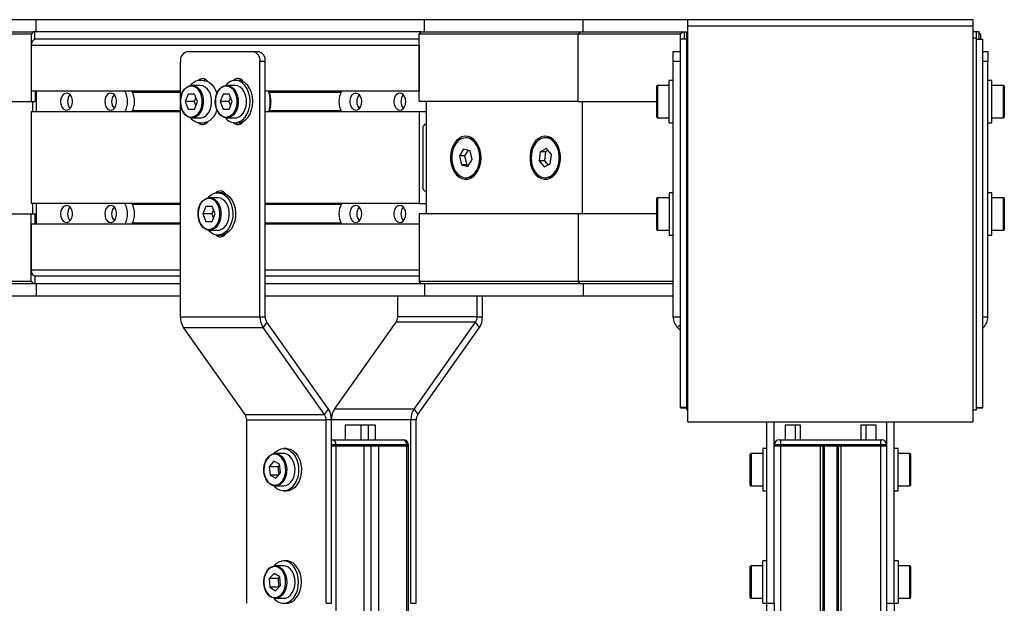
# Model space of a CAD drawing. Header units: millimetres. Extents: x 0 to 420, y 0 to 297.
# Tile 34 of 35: x 283 to 303, y 230 to 241. Entities that reach past the tile are written whole.
import ezdxf

# ---------------------------------------------------------------- set-up
doc = ezdxf.new("R2010")
doc.units = ezdxf.units.MM

msp = doc.modelspace()

# ---------------------------------------------------------------- linework, layer by layer
at = {"color": 7, "linetype": 'Continuous', "lineweight": 25}
for p, q in [((283.36878, 241.48329), (280.1868, 241.48329)), ((283.36878, 241.24329), (283.36878, 241.48329)), ((291.13886, 241.48329), (283.36878, 241.48329)), ((291.13886, 241.24329), (291.13886, 241.48329)), ((294.32084, 241.48329), (291.13886, 241.48329)), ((294.32084, 241.24329), (294.32084, 241.48329)), ((296.41283, 241.48329), (294.32084, 241.48329)), ((302.12783, 241.48347), (296.41283, 241.48347)), ((296.41283, 241.35896), (296.41283, 241.48347)), ((296.41283, 233.42574), (296.41283, 241.35896)), ((296.41283, 241.35896), (302.12783, 241.35896)), ((302.12783, 241.35896), (302.12783, 241.48347)), ((302.12783, 233.42574), (302.12783, 241.35896)), ((283.26802, 241.19329), (280.08604, 241.19329)), ((280.1214, 241.24329), (283.30338, 241.24329)), ((283.30338, 241.24329), (283.26802, 241.19329)), ((283.26802, 241.19329), (283.26802, 239.84329)), ((283.33873, 241.24329), (283.30338, 241.24329)), ((291.07345, 241.24329), (283.33873, 241.24329)), ((283.33873, 241.09329), (283.33873, 241.24329)), ((291.03809, 241.19329), (291.07345, 241.24329)), ((294.22007, 241.19329), (291.03809, 241.19329)), ((291.03809, 239.84329), (291.03809, 241.19329)), ((291.07345, 241.24329), (294.25543, 241.24329)), ((294.25543, 241.24329), (294.22007, 241.19329)), ((296.27033, 241.19329), (294.22007, 241.19329)), ((294.22007, 239.84329), (294.22007, 241.19329)), ((294.25543, 241.24329), (296.32033, 241.24329)), ((296.32033, 241.24329), (296.27033, 241.19329)), ((296.27033, 241.09329), (296.27033, 241.19329)), ((296.32033, 241.24329), (296.34533, 241.24329)), ((296.34533, 241.24329), (296.41283, 241.24329)), ((296.34533, 241.09329), (296.34533, 241.24329)), ((296.39533, 241.24309), (296.41283, 241.24309)), ((296.39533, 241.12215), (296.39533, 241.24309)), ((296.39533, 233.66579), (296.39533, 241.12215)), ((296.41283, 241.12215), (296.39533, 241.12215)), ((302.24533, 241.24329), (302.12783, 241.24329)), ((302.19533, 241.24309), (302.12783, 241.24309)), ((302.12783, 241.12215), (302.19533, 241.12215)), ((302.19533, 241.12215), (302.19533, 241.24309)), ((302.19533, 233.66579), (302.19533, 241.12215)), ((302.24533, 241.09329), (302.24533, 241.24329)), ((302.27033, 241.19329), (302.24533, 241.21829)), ((302.27033, 241.19329), (302.27033, 241.09329)), ((291.03809, 240.96829), (283.26802, 240.96829)), ((283.26802, 240.96829), (283.26802, 240.05079)), ((291.03809, 241.09329), (283.33873, 241.09329)), ((291.03809, 240.96829), (291.03809, 240.05079)), ((296.39533, 241.09329), (296.27033, 241.09329)), ((296.27033, 233.71568), (296.27033, 241.09329)), ((302.19533, 241.09329), (302.32033, 241.09329)), ((302.32033, 233.71568), (302.32033, 241.09329)), ((286.39734, 240.84329), (287.70548, 240.84329)), ((287.70548, 240.84329), (287.81155, 240.84329)), ((296.12033, 240.84329), (296.27033, 240.84329)), ((296.12033, 240.64329), (296.12033, 240.84329)), ((302.32033, 240.84329), (302.42033, 240.84329)), ((302.42033, 240.84329), (302.42033, 240.64329)), ((286.25592, 239.88353), (286.25592, 240.64329)), ((287.84691, 235.53042), (287.84691, 240.64329)), ((287.95297, 240.64329), (287.84691, 240.64329)), ((287.95297, 235.53042), (287.95297, 240.64329)), ((296.27033, 240.64329), (296.12033, 240.64329)), ((296.12033, 235.53042), (296.12033, 240.64329)), ((302.42033, 240.64329), (302.32033, 240.64329)), ((302.42033, 235.53042), (302.42033, 240.64329)), ((286.65013, 240.16829), (286.48396, 240.16829)), ((286.7067, 240.26829), (286.65013, 240.26829)), ((286.71836, 240.26797), (286.75089, 240.29212)), ((287.3484, 240.16829), (287.18223, 240.16829)), ((287.40496, 240.26829), (287.3484, 240.26829)), ((287.42484, 240.26736), (287.458, 240.29212)), ((295.79033, 239.53329), (295.79033, 240.15329)), ((296.04033, 240.16829), (295.80533, 240.16829)), ((295.80533, 240.16829), (295.80533, 239.51829)), ((296.12033, 240.26829), (296.04033, 240.26829)), ((296.04033, 239.41829), (296.04033, 240.26829)), ((302.50033, 240.26829), (302.42033, 240.26829)), ((302.50033, 239.72886), (302.50033, 240.26829)), ((302.73533, 240.16829), (302.50033, 240.16829)), ((302.73533, 239.51829), (302.73533, 240.16829)), ((302.75033, 240.15329), (302.75033, 239.53329)), ((286.25592, 240.05079), (283.26802, 240.05079)), ((283.34934, 240.05079), (283.34934, 239.84329)), ((283.36702, 240.05079), (283.36702, 239.63579)), ((286.25592, 240.02829), (285.29544, 240.02829)), ((286.41211, 239.99329), (286.35088, 239.84329)), ((286.53459, 239.99329), (286.41211, 239.99329)), ((286.56174, 239.92679), (286.52765, 239.84329)), ((286.59583, 239.84329), (286.53459, 239.99329)), ((287.11038, 239.99329), (287.04914, 239.84329)), ((287.23286, 239.99329), (287.11038, 239.99329)), ((287.26001, 239.92679), (287.22592, 239.84329)), ((287.29409, 239.84329), (287.23286, 239.99329)), ((291.03809, 240.05079), (287.95297, 240.05079)), ((288.01426, 240.05079), (288.0302, 240.0227)), ((288.02977, 240.02066), (288.01647, 240.05079)), ((289.47029, 240.02829), (288.0264, 240.02829)), ((280.08604, 239.84329), (283.26802, 239.84329)), ((283.26802, 239.84329), (283.34934, 239.84329)), ((283.29631, 239.84329), (283.29631, 239.63579)), ((286.25592, 235.53042), (286.25592, 239.80306)), ((286.35088, 239.84329), (286.41211, 239.69329)), ((286.52765, 239.84329), (286.35088, 239.84329)), ((286.52765, 239.84329), (286.56174, 239.7598)), ((286.53459, 239.69329), (286.59583, 239.84329)), ((287.04914, 239.84329), (287.11038, 239.69329)), ((287.22592, 239.84329), (287.04914, 239.84329)), ((287.22592, 239.84329), (287.26001, 239.7598)), ((287.23286, 239.69329), (287.29409, 239.84329)), ((288.04974, 239.72333), (288.05292, 239.73305)), ((294.22007, 239.84329), (291.03809, 239.84329)), ((291.17244, 239.84329), (291.17244, 237.59329)), ((294.22007, 239.84329), (295.79033, 239.84329)), ((294.30139, 239.84329), (294.30139, 237.59329)), ((302.50033, 239.41829), (302.50033, 239.72886)), ((286.25592, 239.63579), (283.26802, 239.63579)), ((283.26802, 239.63579), (283.26802, 237.80079)), ((283.42005, 239.63579), (283.26802, 239.63579)), ((286.25592, 239.63579), (283.42005, 239.63579)), ((286.25592, 239.65829), (285.29544, 239.65829)), ((286.41211, 239.69329), (286.53459, 239.69329)), ((287.11038, 239.69329), (287.23286, 239.69329)), ((291.03809, 239.63579), (287.95297, 239.63579)), ((291.17244, 239.63579), (287.95297, 239.63579)), ((289.47029, 239.65829), (288.03145, 239.65829)), ((291.03809, 239.63579), (291.03809, 237.80079)), ((291.17244, 239.63579), (291.03809, 239.63579)), ((286.48396, 239.51829), (286.65013, 239.51829)), ((286.65013, 239.41829), (286.7067, 239.41829)), ((286.75089, 239.39447), (286.71836, 239.41861)), ((287.18223, 239.51829), (287.3484, 239.51829)), ((287.3484, 239.41829), (287.40496, 239.41829)), ((287.458, 239.39447), (287.42484, 239.41922)), ((295.80533, 239.51829), (296.04033, 239.51829)), ((296.04033, 239.41829), (296.12033, 239.41829)), ((302.42033, 239.41829), (302.50033, 239.41829)), ((302.50033, 239.51829), (302.73533, 239.51829)), ((291.10881, 239.29829), (291.10881, 238.13829)), ((291.98208, 239.11829), (291.96794, 239.11829)), ((293.57307, 239.11829), (293.55893, 239.11829)), ((291.92547, 238.89301), (291.83971, 238.75364)), ((291.83971, 238.75364), (291.88218, 238.57892)), ((291.94578, 238.75364), (291.83971, 238.75364)), ((292.0537, 238.85766), (291.92547, 238.89301)), ((292.01616, 238.86801), (291.94578, 238.75364)), ((291.94578, 238.75364), (291.98825, 238.57892)), ((292.09617, 238.68295), (292.0537, 238.85766)), ((292.25766, 238.83924), (292.24695, 238.85862)), ((293.45956, 238.83822), (293.4358, 238.65655)), ((293.58269, 238.89996), (293.45956, 238.83822)), ((293.56562, 238.83822), (293.45956, 238.83822)), ((293.56562, 238.83822), (293.54187, 238.65655)), ((293.61382, 238.86239), (293.56562, 238.83822)), ((293.68206, 238.78003), (293.58269, 238.89996)), ((293.6583, 238.59836), (293.68206, 238.78003)), ((293.84865, 238.83924), (293.83794, 238.85862)), ((291.88218, 238.57892), (292.01041, 238.54358)), ((291.98825, 238.57892), (291.88218, 238.57892)), ((291.98825, 238.57892), (292.02579, 238.56857)), ((292.01041, 238.54358), (292.09617, 238.68295)), ((292.24695, 238.57797), (292.25766, 238.59734)), ((293.4358, 238.65655), (293.53517, 238.53662)), ((293.54187, 238.65655), (293.4358, 238.65655)), ((293.53517, 238.53662), (293.6583, 238.59836)), ((293.54187, 238.65655), (293.61011, 238.57419)), ((293.83794, 238.57797), (293.84865, 238.59734)), ((291.96794, 238.31829), (291.98208, 238.31829)), ((293.55893, 238.31829), (293.57307, 238.31829)), ((287.06025, 238.01829), (287.00368, 238.01829)), ((287.07191, 238.01797), (287.10444, 238.04212)), ((296.12033, 238.01829), (296.04033, 238.01829)), ((296.04033, 238.01829), (296.04033, 237.16829)), ((302.50033, 238.01829), (302.42033, 238.01829)), ((302.50033, 237.47886), (302.50033, 238.01829)), ((286.25592, 237.80079), (283.26802, 237.80079)), ((283.29631, 237.80079), (283.29631, 237.59329)), ((283.36702, 237.80079), (283.36702, 237.38579)), ((286.25592, 237.77829), (285.29544, 237.77829)), ((287.00368, 237.91829), (286.83751, 237.91829)), ((291.03809, 237.80079), (287.95297, 237.80079)), ((289.47029, 237.77829), (287.95297, 237.77829)), ((291.03809, 237.80079), (291.17244, 237.80079)), ((295.79033, 237.28329), (295.79033, 237.90329)), ((296.04033, 237.91829), (295.80533, 237.91829)), ((295.80533, 237.91829), (295.80533, 237.26829)), ((302.73533, 237.91829), (302.50033, 237.91829)), ((302.73533, 237.26829), (302.73533, 237.91829)), ((302.75033, 237.90329), (302.75033, 237.28329)), ((280.08604, 237.59329), (283.26802, 237.59329)), ((283.26802, 236.24329), (283.26802, 237.59329)), ((283.26802, 237.59329), (283.34934, 237.59329)), ((283.34934, 237.38579), (283.34934, 237.59329)), ((286.76567, 237.74329), (286.70443, 237.59329)), ((286.70443, 237.59329), (286.76567, 237.44329)), ((286.88121, 237.59329), (286.70443, 237.59329)), ((286.88814, 237.74329), (286.76567, 237.74329)), ((286.91529, 237.67679), (286.88121, 237.59329)), ((286.88121, 237.59329), (286.91529, 237.5098)), ((286.94938, 237.59329), (286.88814, 237.74329)), ((286.88814, 237.44329), (286.94938, 237.59329)), ((291.03809, 237.59329), (291.03809, 236.24329)), ((294.22007, 237.59329), (291.03809, 237.59329)), ((294.22007, 237.59329), (294.22007, 236.24329)), ((295.79033, 237.59329), (294.22007, 237.59329)), ((286.25592, 237.38579), (283.26802, 237.38579)), ((283.26802, 237.38579), (283.26802, 236.46829)), ((286.25592, 237.40829), (285.29544, 237.40829)), ((286.76567, 237.44329), (286.88814, 237.44329)), ((289.47029, 237.40829), (287.95297, 237.40829)), ((291.03809, 237.38579), (287.95297, 237.38579)), ((291.03809, 237.38579), (291.03809, 236.46829)), ((302.50033, 237.16829), (302.50033, 237.47886)), ((286.83751, 237.26829), (287.00368, 237.26829)), ((287.00368, 237.16829), (287.06025, 237.16829)), ((287.10444, 237.14447), (287.07191, 237.16861)), ((295.80533, 237.26829), (296.04033, 237.26829)), ((296.04033, 237.16829), (296.12033, 237.16829)), ((302.42033, 237.16829), (302.50033, 237.16829)), ((302.50033, 237.26829), (302.73533, 237.26829)), ((286.25592, 236.46829), (283.26802, 236.46829)), ((291.03809, 236.46829), (287.95297, 236.46829)), ((280.08604, 236.24329), (283.26802, 236.24329)), ((283.30338, 236.19329), (280.1214, 236.19329)), ((283.26802, 236.24329), (283.30338, 236.19329)), ((283.33873, 236.19329), (283.30338, 236.19329)), ((286.25592, 236.34329), (283.33873, 236.34329)), ((283.33873, 236.34329), (283.33873, 236.19329)), ((286.25592, 236.19329), (283.33873, 236.19329)), ((283.36878, 236.19329), (283.36878, 235.95329)), ((291.03809, 236.34329), (287.95297, 236.34329)), ((291.07345, 236.19329), (287.95297, 236.19329)), ((291.03809, 236.24329), (294.22007, 236.24329)), ((291.07345, 236.19329), (291.03809, 236.24329)), ((294.25543, 236.19329), (291.07345, 236.19329)), ((291.13886, 236.19329), (291.13886, 235.95329)), ((294.25543, 236.19329), (294.22007, 236.24329)), ((294.22007, 236.24329), (296.12033, 236.24329)), ((296.12033, 236.19329), (294.25543, 236.19329)), ((294.32084, 236.19329), (294.32084, 235.95329)), ((280.1868, 235.95329), (283.36878, 235.95329)), ((283.36878, 235.95329), (286.25592, 235.95329)), ((287.95297, 235.95329), (291.13886, 235.95329)), ((290.60462, 235.53042), (290.60462, 235.95329)), ((291.13886, 235.95329), (294.32084, 235.95329)), ((292.19561, 235.53042), (292.19561, 235.95329)), ((292.30168, 235.53042), (292.30168, 235.95329)), ((294.32084, 235.95329), (296.12033, 235.95329)), ((286.25592, 235.53042), (287.84691, 235.53042)), ((287.84691, 235.53042), (287.95297, 235.53042)), ((287.98404, 235.42436), (287.90904, 235.31829)), ((289.21667, 233.68116), (287.98404, 235.42436)), ((289.34093, 233.68116), (290.57356, 235.42436)), ((292.16455, 235.42436), (290.57356, 235.42436)), ((292.19561, 235.53042), (290.60462, 235.53042)), ((290.93192, 233.68116), (292.16455, 235.42436)), ((292.23955, 235.31829), (292.16455, 235.42436)), ((292.19561, 235.53042), (292.30168, 235.53042)), ((296.12033, 235.53042), (296.27033, 235.53042)), ((296.27033, 235.38042), (296.2082, 235.31829)), ((302.32033, 235.53042), (302.42033, 235.53042)), ((286.31805, 235.31829), (287.90904, 235.31829)), ((287.55068, 233.57509), (286.31805, 235.31829)), ((289.14167, 233.57509), (287.90904, 235.31829)), ((291.00692, 233.57509), (292.23955, 235.31829)), ((296.27033, 235.25616), (296.2082, 235.31829)), ((302.33246, 235.31829), (302.32033, 235.33042)), ((302.32033, 235.30616), (302.33246, 235.31829)), ((289.14167, 233.57509), (289.21667, 233.68116)), ((290.93192, 233.68116), (289.34093, 233.68116)), ((290.93192, 233.68116), (291.00692, 233.57509)), ((296.39533, 233.71568), (296.27033, 233.71568)), ((296.27033, 233.71035), (296.27033, 233.71568)), ((296.27033, 233.71035), (296.39533, 233.71035)), ((296.39533, 233.66579), (296.41283, 233.66579)), ((302.12783, 233.66579), (302.19533, 233.66579)), ((302.19533, 233.71568), (302.32033, 233.71568)), ((302.19533, 233.71035), (302.32033, 233.71035)), ((302.32033, 233.71035), (302.32033, 233.71568)), ((287.55068, 233.57509), (289.14167, 233.57509)), ((287.58174, 233.46903), (289.17273, 233.46903)), ((287.58174, 229.79329), (287.58174, 233.46903)), ((289.2788, 233.46903), (289.17273, 233.46903)), ((289.17273, 229.79329), (289.17273, 233.46903)), ((290.86979, 233.46903), (289.2788, 233.46903)), ((289.2788, 229.79329), (289.2788, 233.46903)), ((290.97585, 233.46903), (290.86979, 233.46903)), ((290.86979, 229.79329), (290.86979, 233.46903)), ((290.97585, 229.79329), (290.97585, 233.46903)), ((296.41283, 233.42574), (302.12783, 233.42574)), ((297.99533, 229.79329), (297.99533, 233.42574)), ((298.14533, 229.79329), (298.14533, 233.42574)), ((300.39533, 229.79329), (300.39533, 233.42574)), ((300.54533, 229.79329), (300.54533, 233.42574)), ((289.55103, 233.36829), (289.55103, 233.06979)), ((289.55103, 233.36829), (289.86923, 233.36829)), ((289.86923, 233.36829), (289.86923, 233.06979)), ((289.86923, 233.36829), (290.01065, 233.36829)), ((290.01065, 233.36829), (290.01065, 233.06979)), ((290.01065, 233.36829), (290.15207, 233.36829)), ((290.15207, 233.36829), (290.15207, 233.06979)), ((298.36033, 233.36829), (298.36033, 233.06979)), ((298.36033, 233.36829), (298.56033, 233.36829)), ((298.56033, 233.36829), (298.56033, 233.06979)), ((298.56033, 233.36829), (298.66033, 233.36829)), ((298.66033, 233.36829), (298.66033, 233.06979)), ((299.88033, 233.36829), (299.88033, 233.06979)), ((299.88033, 233.36829), (299.98033, 233.36829)), ((299.98033, 233.36829), (299.98033, 233.06979)), ((299.98033, 233.36829), (300.18033, 233.36829)), ((300.18033, 233.36829), (300.18033, 233.06979)), ((289.2788, 233.06979), (289.29648, 233.06979)), ((289.29648, 233.06979), (290.71069, 233.06979)), ((290.71069, 233.06979), (290.71801, 233.06979)), ((298.24533, 233.06979), (298.27033, 233.06979)), ((298.27033, 233.06979), (298.27033, 232.96979)), ((298.27033, 233.06979), (300.27033, 233.06979)), ((300.27033, 233.06979), (300.27033, 232.96979)), ((300.27033, 233.06979), (300.29533, 233.06979)), ((288.37724, 232.89329), (288.32067, 232.89329)), ((289.36719, 232.96979), (289.2788, 232.96979)), ((289.36719, 232.94479), (289.2788, 232.94479)), ((289.2788, 232.94479), (289.36719, 232.94479)), ((289.36719, 232.96979), (289.36719, 232.94479)), ((290.7814, 232.96979), (289.36719, 232.96979)), ((289.36719, 232.94479), (290.7814, 232.94479)), ((289.36719, 232.94479), (289.92757, 232.94479)), ((289.36719, 232.94479), (289.36719, 207.69479)), ((289.92757, 232.94479), (289.92757, 207.69479)), ((290.06899, 232.94479), (290.06899, 207.69479)), ((290.22102, 232.94479), (290.22102, 207.69479)), ((290.22102, 232.94479), (290.7814, 232.94479)), ((290.7814, 232.94479), (290.7814, 232.96979)), ((290.81801, 232.96979), (290.7814, 232.96979)), ((290.81801, 232.94479), (290.7814, 232.94479)), ((290.7814, 232.94479), (290.81801, 232.94479)), ((290.7814, 232.94479), (290.7814, 207.69479)), ((290.81801, 232.94479), (290.81801, 232.96979)), ((290.81801, 207.69479), (290.81801, 232.94479)), ((297.99533, 232.89329), (297.91533, 232.89329)), ((297.91533, 232.89329), (297.91533, 232.04329)), ((298.27033, 232.96979), (298.14533, 232.96979)), ((298.27033, 232.94479), (298.14533, 232.94479)), ((298.14533, 232.94479), (298.27033, 232.94479)), ((300.27033, 232.96979), (298.27033, 232.96979)), ((298.27033, 232.96979), (298.27033, 232.94479)), ((298.27033, 232.94479), (300.27033, 232.94479)), ((298.27033, 232.94479), (299.06283, 232.94479)), ((298.27033, 232.94479), (298.27033, 207.69479)), ((299.06283, 232.94479), (299.06283, 207.69479)), ((299.11703, 232.94479), (299.11703, 207.69479)), ((299.14573, 232.94479), (299.14573, 207.69479)), ((299.39492, 232.94479), (299.39492, 207.69479)), ((299.42363, 232.94479), (299.42363, 207.69479)), ((299.47783, 232.94479), (300.27033, 232.94479)), ((299.47783, 232.94479), (299.47783, 207.69479)), ((300.27033, 232.94479), (300.27033, 232.96979)), ((300.39533, 232.96979), (300.27033, 232.96979)), ((300.39533, 232.94479), (300.27033, 232.94479)), ((300.27033, 232.94479), (300.39533, 232.94479)), ((300.27033, 232.94479), (300.27033, 207.69479)), ((300.62533, 232.89329), (300.54533, 232.89329)), ((300.62533, 232.35386), (300.62533, 232.89329)), ((288.1232, 232.63901), (288.029, 232.5283)), ((288.23808, 232.579), (288.1232, 232.63901)), ((288.32067, 232.79329), (288.1545, 232.79329)), ((297.66533, 232.15829), (297.66533, 232.77829)), ((297.91533, 232.79329), (297.68033, 232.79329)), ((297.68033, 232.79329), (297.68033, 232.14329)), ((300.86033, 232.79329), (300.62533, 232.79329)), ((300.86033, 232.41337), (300.86033, 232.79329)), ((300.87533, 232.77829), (300.87533, 232.41591)), ((288.029, 232.5283), (288.0497, 232.35759)), ((288.20578, 232.5283), (288.029, 232.5283)), ((288.23943, 232.56786), (288.20578, 232.5283)), ((288.20578, 232.5283), (288.22512, 232.36873)), ((288.25878, 232.40828), (288.23808, 232.579)), ((288.0497, 232.35759), (288.16459, 232.29758)), ((288.21565, 232.35759), (288.0497, 232.35759)), ((288.16459, 232.29758), (288.25878, 232.40828)), ((300.62533, 232.04329), (300.62533, 232.35386)), ((300.86033, 232.14329), (300.86033, 232.41337)), ((300.87533, 232.41591), (300.87533, 232.15829)), ((288.1545, 232.14329), (288.32067, 232.14329)), ((288.32067, 232.04329), (288.37724, 232.04329)), ((297.68033, 232.14329), (297.91533, 232.14329)), ((297.91533, 232.04329), (297.99533, 232.04329)), ((300.54533, 232.04329), (300.62533, 232.04329)), ((300.62533, 232.14329), (300.86033, 232.14329)), ((288.32067, 230.54329), (288.1545, 230.54329)), ((288.37724, 230.64329), (288.32067, 230.64329)), ((297.66533, 229.90829), (297.66533, 230.52829)), ((297.91533, 230.54329), (297.68033, 230.54329)), ((297.68033, 230.54329), (297.68033, 229.89329)), ((297.99533, 230.64329), (297.91533, 230.64329)), ((297.91533, 229.79329), (297.91533, 230.64329)), ((300.62533, 230.64329), (300.54533, 230.64329)), ((300.62533, 230.64329), (300.62533, 229.79329)), ((300.86033, 230.54329), (300.62533, 230.54329)), ((300.86033, 230.18333), (300.86033, 230.54329)), ((300.87533, 230.52829), (300.87533, 230.18494)), ((288.13072, 230.39049), (288.03185, 230.28826)), ((288.03185, 230.28826), (288.04503, 230.11606)), ((288.20863, 230.28826), (288.03185, 230.28826)), ((288.24275, 230.32053), (288.13072, 230.39049)), ((288.24094, 230.32166), (288.20863, 230.28826)), ((288.20863, 230.28826), (288.2218, 230.11606)), ((288.25593, 230.14833), (288.24275, 230.32053)), ((288.04503, 230.11606), (288.15707, 230.04609)), ((288.2218, 230.11606), (288.04503, 230.11606)), ((288.15707, 230.04609), (288.25593, 230.14833)), ((288.2218, 230.11606), (288.22362, 230.11492)), ((300.86033, 229.89329), (300.86033, 230.18333)), ((300.87533, 230.18494), (300.87533, 229.90829)), ((288.1545, 229.89329), (288.32067, 229.89329)), ((297.68033, 229.89329), (297.91533, 229.89329)), ((300.62533, 229.89329), (300.86033, 229.89329)), ((288.32067, 229.79329), (288.37724, 229.79329)), ((289.17273, 229.79329), (289.2788, 229.79329)), ((290.86979, 229.79329), (290.97585, 229.79329)), ((297.91533, 229.79329), (297.99533, 229.79329)), ((297.99533, 229.79329), (298.14533, 229.79329)), ((297.99533, 229.59329), (297.99533, 229.79329)), ((298.14533, 229.79329), (298.14533, 229.60789)), ((300.39533, 229.79329), (300.54533, 229.79329)), ((300.39533, 229.60789), (300.39533, 229.79329)), ((300.54533, 229.79329), (300.62533, 229.79329)), ((300.54533, 229.79329), (300.54533, 229.59329))]:
    msp.add_line(p, q, dxfattribs=at)
at = {"color": 7, "linetype": 'Continuous', "lineweight": 25, "flags": 128}
for points in [[(286.48396, 240.16829), (286.53696, 240.15953), (286.5871, 240.13372), (286.63168, 240.09226), (286.66829, 240.03737), (286.69497, 239.97202), (286.71028, 239.89973), (286.71338, 239.8244), (286.70411, 239.75008), (286.68298, 239.68079), (286.65112, 239.62026), (286.61024, 239.57176), (286.56256, 239.53789), (286.51064, 239.52049), (286.45728, 239.52049), (286.40536, 239.53789), (286.35768, 239.57176), (286.3168, 239.62026), (286.28494, 239.68079), (286.2638, 239.75008), (286.25454, 239.8244), (286.25764, 239.89973), (286.27294, 239.97202), (286.29962, 240.03737), (286.33624, 240.09226), (286.38082, 240.13372), (286.43096, 240.15953), (286.48396, 240.16829)], [(286.54831, 240.1346), (286.52581, 240.14428), (286.47335, 240.15329)], [(286.5243, 239.54178), (286.52581, 239.5423), (286.57522, 239.5688), (286.61871, 239.61125), (286.65375, 239.66719), (286.67831, 239.73336), (286.69096, 239.80593), (286.69096, 239.88066), (286.67831, 239.95322), (286.65375, 240.01939), (286.61871, 240.07533), (286.57522, 240.11778), (286.54831, 240.1346)], [(286.65013, 239.51829), (286.67681, 239.52049), (286.72873, 239.53789), (286.77641, 239.57176), (286.81729, 239.62026), (286.84915, 239.68079), (286.87028, 239.75008), (286.87955, 239.8244), (286.87645, 239.89973), (286.86114, 239.97202), (286.83446, 240.03737), (286.79785, 240.09226), (286.75327, 240.13372), (286.70313, 240.15953), (286.65013, 240.16829)], [(286.7067, 240.26829), (286.71918, 240.26793), (286.78133, 240.25498), (286.84023, 240.22403), (286.89328, 240.17645), (286.93819, 240.11431), (286.97297, 240.04032), (286.98271, 240.01139)], [(287.18223, 240.16829), (287.23522, 240.15953), (287.28536, 240.13372), (287.32994, 240.09226), (287.36656, 240.03737), (287.39324, 239.97202), (287.40854, 239.89973), (287.41165, 239.8244), (287.40238, 239.75008), (287.38125, 239.68079), (287.34938, 239.62026), (287.30851, 239.57176), (287.26083, 239.53789), (287.20891, 239.52049), (287.15555, 239.52049), (287.10363, 239.53789), (287.05594, 239.57176), (287.01507, 239.62026), (286.9832, 239.68079), (286.96207, 239.75008), (286.9528, 239.8244), (286.95591, 239.89973), (286.97121, 239.97202), (286.99789, 240.03737), (287.03451, 240.09226), (287.07909, 240.13372), (287.12923, 240.15953), (287.18223, 240.16829)], [(287.38413, 239.42131), (287.44539, 239.44103), (287.5024, 239.47834), (287.55269, 239.5316), (287.59405, 239.59848), (287.62467, 239.67606), (287.64322, 239.76095), (287.64888, 239.84944), (287.64141, 239.93766), (287.62114, 240.02175), (287.58894, 240.09805), (287.54623, 240.16321), (287.49488, 240.21439), (287.43712, 240.24935), (287.37548, 240.26656), (287.31266, 240.26528), (287.25141, 240.24555), (287.19439, 240.20824), (287.15475, 240.16829)], [(287.24658, 240.1346), (287.22408, 240.14428), (287.17162, 240.15329)], [(287.22257, 239.54178), (287.22408, 239.5423), (287.27349, 239.5688), (287.31698, 239.61125), (287.35202, 239.66719), (287.37658, 239.73336), (287.38922, 239.80593), (287.38922, 239.88066), (287.37658, 239.95322), (287.35202, 240.01939), (287.31698, 240.07533), (287.27349, 240.11778), (287.24658, 240.1346)], [(287.3484, 239.51829), (287.37508, 239.52049), (287.427, 239.53789), (287.47468, 239.57176), (287.51555, 239.62026), (287.54742, 239.68079), (287.56855, 239.75008), (287.57782, 239.8244), (287.57471, 239.89973), (287.55941, 239.97202), (287.53273, 240.03737), (287.49611, 240.09226), (287.45153, 240.13372), (287.40139, 240.15953), (287.3484, 240.16829)], [(287.40496, 239.41829), (287.4407, 239.42131), (287.50195, 239.44103), (287.55897, 239.47834), (287.60926, 239.5316), (287.65062, 239.59848), (287.68124, 239.67606), (287.69979, 239.76095), (287.70545, 239.84944), (287.69798, 239.93766), (287.67771, 240.02175), (287.64551, 240.09805), (287.6028, 240.16321), (287.55145, 240.21439), (287.49369, 240.24935), (287.43205, 240.26656), (287.40496, 240.26829)], [(283.85492, 239.84329), (283.86143, 239.78809), (283.88027, 239.73888), (283.90938, 239.70097), (283.94562, 239.67849), (283.98505, 239.67387), (284.02341, 239.68761), (284.05654, 239.71822), (284.08085, 239.76238), (284.0937, 239.81531), (284.0937, 239.87127), (284.08085, 239.9242), (284.05654, 239.96837), (284.02341, 239.99897), (283.98505, 240.01271), (283.94562, 240.00809), (283.90938, 239.98561), (283.88027, 239.94771), (283.86143, 239.89849), (283.85492, 239.84329)], [(284.7388, 239.84329), (284.74532, 239.78809), (284.76415, 239.73888), (284.79326, 239.70097), (284.8295, 239.67849), (284.86894, 239.67387), (284.9073, 239.68761), (284.94043, 239.71822), (284.96473, 239.76238), (284.97758, 239.81531), (284.97758, 239.87127), (284.96473, 239.9242), (284.94043, 239.96837), (284.9073, 239.99897), (284.86894, 240.01271), (284.8295, 240.00809), (284.79326, 239.98561), (284.76415, 239.94771), (284.74532, 239.89849), (284.7388, 239.84329)], [(286.31892, 240.06329), (286.29295, 240.01939), (286.26839, 239.95322), (286.25575, 239.88066), (286.25575, 239.80593), (286.26839, 239.73336), (286.29295, 239.66719), (286.32799, 239.61125), (286.37148, 239.5688), (286.40089, 239.55072)], [(287.01719, 240.06329), (286.99122, 240.01939), (286.96666, 239.95322), (286.95401, 239.88066), (286.95401, 239.80593), (286.96666, 239.73336), (286.99122, 239.66719), (287.02626, 239.61125), (287.06975, 239.5688), (287.09916, 239.55072)], [(289.88551, 239.84329), (289.879, 239.89849), (289.86016, 239.94771), (289.83105, 239.98561), (289.79481, 240.00809), (289.75538, 240.01271), (289.71702, 239.99897), (289.68389, 239.96837), (289.65958, 239.9242), (289.64673, 239.87127), (289.64673, 239.81531), (289.65958, 239.76238), (289.68389, 239.71822), (289.71702, 239.68761), (289.75538, 239.67387), (289.79481, 239.67849), (289.83105, 239.70097), (289.86016, 239.73888), (289.879, 239.78809), (289.88551, 239.84329)], [(290.76939, 239.84329), (290.76288, 239.89849), (290.74405, 239.94771), (290.71493, 239.98561), (290.6787, 240.00809), (290.63926, 240.01271), (290.6009, 239.99897), (290.56777, 239.96837), (290.54347, 239.9242), (290.53062, 239.87127), (290.53062, 239.81531), (290.54347, 239.76238), (290.56777, 239.71822), (290.6009, 239.68761), (290.63926, 239.67387), (290.6787, 239.67849), (290.71493, 239.70097), (290.74405, 239.73888), (290.76288, 239.78809), (290.76939, 239.84329)], [(292.27376, 238.71829), (292.2675, 238.80535), (292.24898, 238.88885), (292.21895, 238.96537), (292.17864, 239.03177), (292.12971, 239.08533), (292.07415, 239.12387), (292.01425, 239.1458), (291.95245, 239.15024), (291.89128, 239.13699), (291.83326, 239.10659), (291.78074, 239.0603), (291.73589, 239.00001), (291.70054, 238.92819), (291.67614, 238.84777), (291.66369, 238.76205), (291.66369, 238.67454), (291.67614, 238.58882), (291.70054, 238.5084), (291.73589, 238.43657), (291.78074, 238.37628), (291.83326, 238.32999), (291.89128, 238.2996), (291.95245, 238.28635), (292.01425, 238.29078), (292.07415, 238.31271), (292.12971, 238.35125), (292.17864, 238.40482), (292.21895, 238.47122), (292.24898, 238.54773), (292.2675, 238.63123), (292.27376, 238.71829)], [(293.86475, 238.71829), (293.85849, 238.80535), (293.83997, 238.88885), (293.80994, 238.96537), (293.76963, 239.03177), (293.7207, 239.08533), (293.66514, 239.12387), (293.60524, 239.1458), (293.54344, 239.15024), (293.48227, 239.13699), (293.42425, 239.10659), (293.37173, 239.0603), (293.32688, 239.00001), (293.29153, 238.92819), (293.26713, 238.84777), (293.25468, 238.76205), (293.25468, 238.67454), (293.26713, 238.58882), (293.29153, 238.5084), (293.32688, 238.43657), (293.37173, 238.37628), (293.42425, 238.32999), (293.48227, 238.2996), (293.54344, 238.28635), (293.60524, 238.29078), (293.66514, 238.31271), (293.7207, 238.35125), (293.76963, 238.40482), (293.80994, 238.47122), (293.83997, 238.54773), (293.85849, 238.63123), (293.86475, 238.71829)], [(291.70046, 238.58826), (291.72648, 238.50998), (291.76379, 238.44144), (291.81065, 238.38585), (291.86486, 238.3458), (291.92389, 238.32317), (291.98498, 238.31902), (292.04527, 238.33353), (292.10195, 238.36604), (292.15236, 238.41502), (292.19415, 238.47817), (292.22536, 238.55256), (292.24454, 238.63469), (292.25078, 238.72074), (292.24379, 238.80667), (292.22391, 238.88846), (292.19206, 238.9623), (292.14973, 239.02473), (292.0989, 239.07284), (292.04194, 239.10436), (291.98153, 239.11783), (291.92048, 239.11262), (291.86165, 239.08897), (291.80778, 239.04799), (291.76141, 238.99159), (291.7247, 238.92242), (291.69936, 238.84369), (291.68657, 238.75911), (291.68695, 238.67262), (291.70046, 238.58826)], [(291.98208, 238.31829), (291.99912, 238.31902), (292.05941, 238.33353), (292.11609, 238.36604), (292.1665, 238.41502), (292.20829, 238.47817), (292.2395, 238.55256), (292.25868, 238.63469), (292.26492, 238.72074), (292.25794, 238.80667), (292.23805, 238.88846), (292.2062, 238.9623), (292.16387, 239.02473), (292.11304, 239.07284), (292.05608, 239.10436), (291.99567, 239.11783), (291.98208, 239.11829)], [(293.2808, 238.79103), (293.27625, 238.70478), (293.28491, 238.61916), (293.30639, 238.53817), (293.33967, 238.4656), (293.38321, 238.40485), (293.43496, 238.35876), (293.49251, 238.32948), (293.55317, 238.31838), (293.61409, 238.32597), (293.67244, 238.35192), (293.72548, 238.39499), (293.77073, 238.45318), (293.80607, 238.52377), (293.82986, 238.60345), (293.84099, 238.6885), (293.83892, 238.77495), (293.82376, 238.85875), (293.79622, 238.93598), (293.75758, 239.00303), (293.70966, 239.05676), (293.65468, 239.09467), (293.59523, 239.11498), (293.53408, 239.11675), (293.4741, 239.09988), (293.41808, 239.06517), (293.36864, 239.01423), (293.32811, 238.94947), (293.29836, 238.87389), (293.2808, 238.79103)], [(293.57307, 238.31829), (293.62823, 238.32597), (293.68658, 238.35192), (293.73962, 238.39499), (293.78487, 238.45318), (293.82022, 238.52377), (293.84401, 238.60345), (293.85513, 238.6885), (293.85306, 238.77495), (293.83791, 238.85875), (293.81036, 238.93598), (293.77173, 239.00303), (293.7238, 239.05676), (293.66883, 239.09467), (293.60938, 239.11498), (293.57307, 239.11829)], [(286.80776, 237.91556), (286.83729, 237.9472), (286.89296, 237.98839), (286.95346, 238.01232), (287.01616, 238.01793), (287.07832, 238.00498), (287.13721, 237.97403), (287.19027, 237.92645), (287.23517, 237.86431), (287.26996, 237.79032), (287.2931, 237.70772), (287.3036, 237.62012), (287.30099, 237.53135), (287.28539, 237.44529), (287.25747, 237.36569), (287.21847, 237.29604), (287.17007, 237.23938), (287.11441, 237.19819), (287.0539, 237.17427), (286.9912, 237.16866), (286.92904, 237.18161), (286.87015, 237.21255), (286.81709, 237.26013), (286.80776, 237.27103)], [(287.06025, 238.01829), (287.07273, 238.01793), (287.13489, 238.00498), (287.19378, 237.97403), (287.24684, 237.92645), (287.29174, 237.86431), (287.32652, 237.79032), (287.34967, 237.70772), (287.36017, 237.62012), (287.35756, 237.53135), (287.34196, 237.44529), (287.31404, 237.36569), (287.27504, 237.29604), (287.22664, 237.23938), (287.17097, 237.19819), (287.11047, 237.17427), (287.06025, 237.16829)], [(283.85492, 237.59329), (283.86143, 237.53809), (283.88027, 237.48888), (283.90938, 237.45097), (283.94562, 237.42849), (283.98505, 237.42387), (284.02341, 237.43761), (284.05654, 237.46822), (284.08085, 237.51238), (284.0937, 237.56531), (284.0937, 237.62127), (284.08085, 237.6742), (284.05654, 237.71837), (284.02341, 237.74897), (283.98505, 237.76271), (283.94562, 237.75809), (283.90938, 237.73561), (283.88027, 237.69771), (283.86143, 237.64849), (283.85492, 237.59329)], [(284.7388, 237.59329), (284.74532, 237.53809), (284.76415, 237.48888), (284.79326, 237.45097), (284.8295, 237.42849), (284.86894, 237.42387), (284.9073, 237.43761), (284.94043, 237.46822), (284.96473, 237.51238), (284.97758, 237.56531), (284.97758, 237.62127), (284.96473, 237.6742), (284.94043, 237.71837), (284.9073, 237.74897), (284.86894, 237.76271), (284.8295, 237.75809), (284.79326, 237.73561), (284.76415, 237.69771), (284.74532, 237.64849), (284.7388, 237.59329)], [(286.83751, 237.91829), (286.89051, 237.90953), (286.94065, 237.88372), (286.98523, 237.84226), (287.02185, 237.78737), (287.04853, 237.72202), (287.06383, 237.64973), (287.06693, 237.5744), (287.05767, 237.50008), (287.03653, 237.43079), (287.00467, 237.37026), (286.96379, 237.32176), (286.91611, 237.28789), (286.86419, 237.27049), (286.81083, 237.27049), (286.75891, 237.28789), (286.71123, 237.32176), (286.67035, 237.37026), (286.63849, 237.43079), (286.61736, 237.50008), (286.60809, 237.5744), (286.61119, 237.64973), (286.6265, 237.72202), (286.65318, 237.78737), (286.68979, 237.84226), (286.73437, 237.88372), (286.78451, 237.90953), (286.83751, 237.91829)], [(286.67247, 237.81329), (286.6465, 237.76939), (286.62195, 237.70322), (286.6093, 237.63066), (286.6093, 237.55593), (286.62195, 237.48336), (286.6465, 237.41719), (286.68155, 237.36125), (286.72504, 237.3188), (286.75444, 237.30072)], [(286.90186, 237.8846), (286.87936, 237.89428), (286.8269, 237.90329)], [(286.87785, 237.29178), (286.87936, 237.2923), (286.92877, 237.3188), (286.97226, 237.36125), (287.00731, 237.41719), (287.03186, 237.48336), (287.04451, 237.55593), (287.04451, 237.63066), (287.03186, 237.70322), (287.00731, 237.76939), (286.97226, 237.82533), (286.92877, 237.86778), (286.90186, 237.8846)], [(287.00368, 237.26829), (287.03036, 237.27049), (287.08228, 237.28789), (287.12996, 237.32176), (287.17084, 237.37026), (287.2027, 237.43079), (287.22384, 237.50008), (287.2331, 237.5744), (287.23, 237.64973), (287.2147, 237.72202), (287.18802, 237.78737), (287.1514, 237.84226), (287.10682, 237.88372), (287.05668, 237.90953), (287.00368, 237.91829)], [(289.88551, 237.59329), (289.879, 237.64849), (289.86016, 237.69771), (289.83105, 237.73561), (289.79481, 237.75809), (289.75538, 237.76271), (289.71702, 237.74897), (289.68389, 237.71837), (289.65958, 237.6742), (289.64673, 237.62127), (289.64673, 237.56531), (289.65958, 237.51238), (289.68389, 237.46822), (289.71702, 237.43761), (289.75538, 237.42387), (289.79481, 237.42849), (289.83105, 237.45097), (289.86016, 237.48888), (289.879, 237.53809), (289.88551, 237.59329)], [(290.76939, 237.59329), (290.76288, 237.64849), (290.74405, 237.69771), (290.71493, 237.73561), (290.6787, 237.75809), (290.63926, 237.76271), (290.6009, 237.74897), (290.56777, 237.71837), (290.54347, 237.6742), (290.53062, 237.62127), (290.53062, 237.56531), (290.54347, 237.51238), (290.56777, 237.46822), (290.6009, 237.43761), (290.63926, 237.42387), (290.6787, 237.42849), (290.71493, 237.45097), (290.74405, 237.48888), (290.76288, 237.53809), (290.76939, 237.59329)], [(288.12475, 232.79056), (288.15428, 232.8222), (288.20994, 232.86339), (288.27045, 232.88732), (288.33315, 232.89293), (288.3953, 232.87998), (288.4542, 232.84903), (288.50725, 232.80145), (288.55216, 232.73931), (288.58694, 232.66532), (288.61009, 232.58272), (288.62059, 232.49512), (288.61798, 232.40635), (288.60238, 232.32029), (288.57446, 232.24069), (288.53545, 232.17104), (288.48706, 232.11438), (288.43139, 232.07319), (288.37089, 232.04927), (288.30819, 232.04366), (288.24603, 232.05661), (288.18714, 232.08755), (288.13408, 232.13513), (288.12475, 232.14603)], [(288.37724, 232.89329), (288.38972, 232.89293), (288.45187, 232.87998), (288.51077, 232.84903), (288.56382, 232.80145), (288.60873, 232.73931), (288.64351, 232.66532), (288.66666, 232.58272), (288.67716, 232.49512), (288.67455, 232.40635), (288.65894, 232.32029), (288.63103, 232.24069), (288.59202, 232.17104), (288.54363, 232.11438), (288.48796, 232.07319), (288.42746, 232.04927), (288.37724, 232.04329)], [(287.92799, 232.41337), (287.92514, 232.48873), (287.93466, 232.56298), (287.95602, 232.63213), (287.98809, 232.69244), (288.02913, 232.74067), (288.07692, 232.77422), (288.1289, 232.79127), (288.1545, 232.79329)], [(288.20773, 232.76486), (288.18587, 232.77255), (288.13316, 232.77792), (288.08108, 232.76529), (288.03264, 232.7354), (287.99068, 232.68999), (287.95761, 232.6317), (287.93537, 232.5639), (287.92525, 232.49055), (287.92784, 232.41591)], [(288.1545, 232.79329), (288.18226, 232.79091), (288.23412, 232.77316), (288.28169, 232.73898), (288.3224, 232.6902), (288.35406, 232.62946), (288.37496, 232.56003), (288.38398, 232.48565), (288.38062, 232.41034), (288.36508, 232.33815), (288.33818, 232.27298), (288.30138, 232.21834), (288.25666, 232.17717), (288.20643, 232.1517), (288.1545, 232.14329)], [(288.21438, 232.17476), (288.25514, 232.20118), (288.29711, 232.24659), (288.33017, 232.30489), (288.35241, 232.37268), (288.36253, 232.44603), (288.35994, 232.52068), (288.3448, 232.59227), (288.31798, 232.65667), (288.28105, 232.71011), (288.23614, 232.74951), (288.20773, 232.76486)], [(288.32067, 232.14329), (288.3726, 232.1517), (288.42283, 232.17717), (288.46755, 232.21834), (288.50435, 232.27298), (288.53125, 232.33815), (288.54679, 232.41034), (288.55015, 232.48565), (288.54113, 232.56003), (288.52023, 232.62946), (288.48857, 232.6902), (288.44786, 232.73898), (288.40029, 232.77316), (288.34843, 232.79091), (288.32067, 232.79329)], [(287.92784, 232.41591), (287.94298, 232.34431), (287.9698, 232.27992), (288.00674, 232.22647), (288.05164, 232.18708), (288.10191, 232.16403), (288.15462, 232.15866), (288.2067, 232.17129), (288.21438, 232.17476)], [(288.1545, 232.14329), (288.15341, 232.1433), (288.10044, 232.15241), (288.05039, 232.17856), (288.00595, 232.22032), (287.96951, 232.27545), (287.94305, 232.34098), (287.92799, 232.41337)], [(288.20622, 230.5155), (288.19912, 230.51829), (288.14675, 230.52827), (288.09421, 230.52023), (288.04456, 230.49464), (288.00069, 230.45299), (287.96513, 230.39771), (287.93996, 230.33199), (287.92665, 230.25967), (287.92596, 230.18494)], [(287.92602, 230.18333), (287.92648, 230.25879), (287.93923, 230.33206), (287.96358, 230.3992), (287.99823, 230.45659), (288.0413, 230.50113), (288.09048, 230.53043), (288.1431, 230.54289), (288.1545, 230.54329)], [(288.3564, 229.79631), (288.41766, 229.81603), (288.47468, 229.85334), (288.52496, 229.9066), (288.56632, 229.97348), (288.59695, 230.05106), (288.61549, 230.13595), (288.62116, 230.22444), (288.61369, 230.31266), (288.59341, 230.39675), (288.56121, 230.47305), (288.5185, 230.53821), (288.46715, 230.58939), (288.40939, 230.62435), (288.34776, 230.64156), (288.28494, 230.64028), (288.22368, 230.62055), (288.16666, 230.58324), (288.12475, 230.54056)], [(288.1545, 230.54329), (288.19634, 230.53786), (288.24733, 230.5156), (288.29331, 230.47731), (288.3318, 230.42506), (288.36074, 230.36166), (288.37856, 230.29053), (288.3843, 230.21551), (288.37765, 230.14063), (288.35897, 230.06995), (288.32927, 230.00726), (288.29015, 229.95595), (288.24371, 229.91878), (288.19246, 229.89776), (288.1545, 229.89329)], [(288.20521, 229.92067), (288.24322, 229.94194), (288.2871, 229.98359), (288.32265, 230.03888), (288.34782, 230.10459), (288.36113, 230.17691), (288.36182, 230.25164), (288.34985, 230.32443), (288.3259, 230.39105), (288.29138, 230.44763), (288.24828, 230.49088), (288.20622, 230.5155)], [(288.32067, 229.89329), (288.35863, 229.89776), (288.40988, 229.91878), (288.45632, 229.95595), (288.49544, 230.00726), (288.52514, 230.06995), (288.54382, 230.14063), (288.55047, 230.21551), (288.54473, 230.29053), (288.52691, 230.36166), (288.49797, 230.42506), (288.45948, 230.47731), (288.4135, 230.5156), (288.36251, 230.53786), (288.32067, 230.54329)], [(288.37724, 229.79329), (288.41297, 229.79631), (288.47423, 229.81603), (288.53124, 229.85334), (288.58153, 229.9066), (288.62289, 229.97348), (288.65351, 230.05106), (288.67206, 230.13595), (288.67773, 230.22444), (288.67026, 230.31266), (288.64998, 230.39675), (288.61778, 230.47305), (288.57507, 230.53821), (288.52372, 230.58939), (288.46596, 230.62435), (288.40432, 230.64156), (288.37724, 230.64329)], [(287.92596, 230.18494), (287.93794, 230.11216), (287.96188, 230.04554), (287.9964, 229.98896), (288.0395, 229.9457), (288.08866, 229.91829), (288.14103, 229.90832), (288.19357, 229.91636), (288.20521, 229.92067)], [(288.1545, 229.89329), (288.13917, 229.89402), (288.0867, 229.90776), (288.03789, 229.93824), (287.99537, 229.98382), (287.96142, 230.04204), (287.93788, 230.10976), (287.92602, 230.18333)]]:
    msp.add_lwpolyline(points, dxfattribs=at)
at = {"color": 7, "linetype": 'Continuous', "lineweight": 25}
for centre, radius, start, end in [((283.37851, 240.98392), 0.11158, 101.421754, 188.049467), ((286.43269, 240.66829), 0.17854, 101.421754, 188.049467), ((287.67013, 240.66829), 0.17854, 351.950533, 78.578246), ((287.7762, 240.66829), 0.17854, 351.950533, 78.578246), ((286.48569, 239.95463), 0.19905, 93.552883, 146.911567), ((286.66083, 240.0097), 0.25882, 92.370064, 142.972167), ((286.69838, 240.17995), 0.12315, 32.597399, 136.824623), ((287.18395, 239.95463), 0.19905, 93.552883, 146.911567), ((287.40607, 240.18108), 0.12276, 28.272579, 136.21067), ((295.80533, 240.15329), 0.015, 90, 180), ((302.73533, 240.15329), 0.015, 360, 90), ((284.20286, 239.84329), 0.2087, 138.795941, 221.204059), ((285.08674, 239.84329), 0.2087, 138.795941, 221.204059), ((284.77128, 239.84329), 0.42479, 330.759872, 29.240153), ((284.91271, 239.84329), 0.42479, 330.759872, 29.240153), ((289.85303, 239.84329), 0.42479, 150.759848, 209.240128), ((289.98445, 239.84968), 0.19804, 138.550426, 181.847647), ((290.86833, 239.84968), 0.19804, 138.550426, 181.847647), ((289.98445, 239.83691), 0.19804, 178.152353, 221.449574), ((290.86833, 239.83691), 0.19804, 178.152353, 221.449574), ((286.47325, 239.69333), 0.15992, 243.098041, 288.616816), ((286.66207, 239.67925), 0.26123, 217.277979, 267.37979), ((286.66815, 239.73643), 0.32047, 276.908853, 348.982799), ((287.17151, 239.69333), 0.15992, 243.098041, 288.616816), ((295.80533, 239.53329), 0.015, 180, 270), ((302.73533, 239.53329), 0.015, 270, 0), ((286.69838, 239.50664), 0.12315, 223.175377, 327.402601), ((287.35264, 239.66658), 0.24728, 216.845022, 277.316497), ((287.40588, 239.50688), 0.12358, 224.31192, 331.20483), ((291.20021, 239.30993), 0.09214, 107.536173, 187.257734), ((291.83626, 238.71829), 0.43849, 332.863374, 27.136626), ((293.42725, 238.71829), 0.43849, 332.863374, 27.136626), ((287.05194, 237.92995), 0.12315, 32.597399, 136.824623), ((291.20021, 238.12665), 0.09214, 172.742266, 252.463827), ((284.77128, 237.59329), 0.42479, 330.759857, 29.240138), ((284.91271, 237.59329), 0.42479, 330.759857, 29.240138), ((286.83924, 237.70463), 0.19905, 93.552883, 146.911567), ((289.85303, 237.59329), 0.42479, 150.759862, 209.240143), ((295.80533, 237.90329), 0.015, 90, 180), ((302.73533, 237.90329), 0.015, 0, 90), ((284.20286, 237.59329), 0.2087, 138.795941, 221.204059), ((285.08674, 237.59329), 0.2087, 138.795941, 221.204059), ((289.98445, 237.59968), 0.19804, 138.550426, 181.847647), ((289.98445, 237.58691), 0.19804, 178.152353, 221.449574), ((290.86833, 237.59968), 0.19804, 138.550426, 181.847647), ((290.86833, 237.58691), 0.19804, 178.152353, 221.449574), ((286.8268, 237.44333), 0.15992, 243.098041, 288.616816), ((287.05194, 237.25664), 0.12315, 223.175377, 327.402601), ((295.80533, 237.28329), 0.015, 180, 270), ((302.73533, 237.28329), 0.015, 270, 0), ((283.37851, 236.45267), 0.11158, 171.950533, 258.578246), ((286.62698, 235.52394), 0.37113, 178.99929, 213.65061), ((288.21797, 235.52394), 0.37113, 178.99929, 213.65061), ((288.13851, 235.52718), 0.18556, 178.99929, 213.65061), ((290.41909, 235.52718), 0.18556, 326.34939, 1.00071), ((292.01008, 235.52718), 0.18556, 326.34939, 1.00071), ((291.93061, 235.52394), 0.37113, 326.34939, 1.00071), ((296.42033, 235.53042), 0.3, 180, 225), ((302.12033, 235.53042), 0.3, 315, 0), ((288.90773, 233.47551), 0.37113, 358.99929, 33.65061), ((289.64987, 233.47551), 0.37113, 146.34939, 181.00071), ((291.24086, 233.47551), 0.37113, 146.34939, 181.00071), ((287.39621, 233.47227), 0.18556, 358.99929, 33.65061), ((288.9872, 233.47227), 0.18556, 358.99929, 33.65061), ((291.16139, 233.47227), 0.18556, 146.34939, 181.00071), ((289.2788, 232.98229), 0.08927, 351.950533, 78.578246), ((290.69301, 232.98229), 0.08927, 351.950533, 78.578246), ((290.71801, 232.96979), 0.1, 0, 90), ((298.24533, 232.96979), 0.1, 90, 180), ((300.29533, 232.96979), 0.1, 0, 90), ((297.68033, 232.77829), 0.015, 90, 180), ((300.86033, 232.77829), 0.015, 0, 90), ((297.68033, 232.15829), 0.015, 180, 270), ((300.86033, 232.15829), 0.015, 270, 0), ((297.68033, 230.52829), 0.015, 90, 180), ((300.86033, 230.52829), 0.015, 0, 90), ((288.32501, 230.04232), 0.24801, 216.147959, 277.271016), ((297.68033, 229.90829), 0.015, 180, 270), ((300.86033, 229.90829), 0.015, 270, 0)]:
    msp.add_arc(centre, radius, start, end, dxfattribs=at)
for points, knots in [([(288.05292, 239.95353), (288.04907, 239.96874), (288.04321, 239.99193), (288.03321, 240.0133), (288.02977, 240.02066)], [0, 0, 0, 0, 0.65576024, 1, 1, 1, 1]), ([(288.0302, 239.66388), (288.03706, 239.69382), (288.05042, 239.75214), (288.05857, 239.86401), (288.04682, 239.95504), (288.03267, 240.01265), (288.0302, 240.0227)], [0, 0, 0, 0, 0.25700586, 0.50065091, 0.91289648, 1, 1, 1, 1]), ([(288.0302, 240.0227), (288.03573, 240.00827), (288.04391, 239.98693), (288.0504, 239.96344), (288.05218, 239.95647), (288.05238, 239.95568), (288.05242, 239.95552), (288.05239, 239.95566), (288.05228, 239.95611), (288.05194, 239.95744), (288.05143, 239.95939), (288.05101, 239.96099), (288.05087, 239.96151)], [0, 0, 0, 0, 0.57729401, 0.85330633, 0.88795414, 0.90136229, 0.90995221, 0.91859483, 0.92645297, 0.94077433, 0.98062281, 1, 1, 1, 1]), ([(288.05087, 239.96151), (288.0561, 239.92224), (288.06544, 239.85217), (288.05879, 239.77229), (288.05228, 239.73351), (288.05087, 239.72508)], [0, 0, 0, 0, 0.49946616, 0.89123574, 1, 1, 1, 1]), ([(288.01653, 239.63579), (288.02072, 239.64418), (288.02511, 239.65298), (288.03909, 239.68079), (288.04447, 239.70229), (288.04974, 239.72333)], [0, 0, 0, 0, 0.301373, 0.31608041, 1, 1, 1, 1]), ([(288.05087, 239.72508), (288.05108, 239.72586), (288.0515, 239.72745), (288.05197, 239.72926), (288.05226, 239.7304), (288.05238, 239.73089), (288.05242, 239.73106), (288.0524, 239.73095), (288.05223, 239.73028), (288.05133, 239.72677), (288.04693, 239.71036), (288.03989, 239.68827), (288.03257, 239.66986), (288.0302, 239.66388)], [0, 0, 0, 0, 0.029016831, 0.059164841, 0.070169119, 0.081277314, 0.089211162, 0.097133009, 0.109615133, 0.140977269, 0.26618171, 0.762117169, 1, 1, 1, 1]), ([(288.0302, 239.66388), (288.028, 239.65822), (288.02405, 239.64808), (288.01852, 239.63956), (288.01608, 239.63579)], [0, 0, 0, 0, 0.55826368, 1, 1, 1, 1])]:
    msp.add_open_spline(points, degree=3, knots=knots, dxfattribs=at)

doc.saveas('drawing.dxf')
